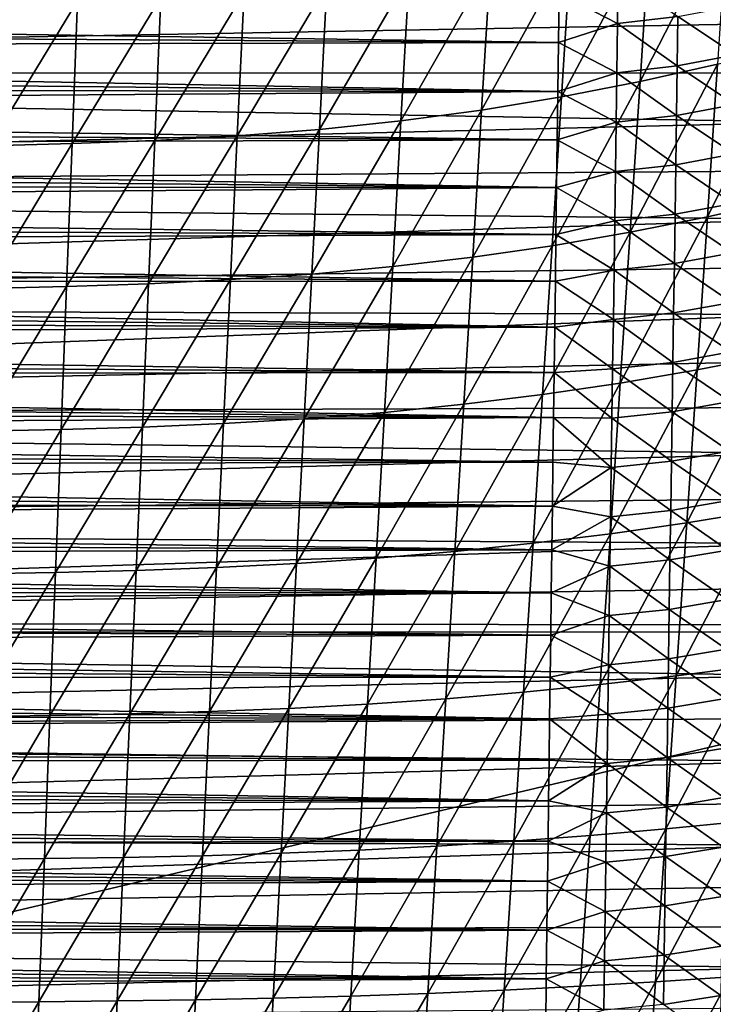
# Model space of a CAD drawing. Header units: metres. Extents: x -26 to 26, y -147 to 24.
# Tile 168 of 254: x 6.55 to 13.95, y -68.05 to -57.54. Entities that reach past the tile are written whole.
import ezdxf

# ---------------------------------------------------------------- set-up
doc = ezdxf.new("R2010")
doc.units = ezdxf.units.M
doc.layers.add('solid_12_411_052_XXX', color=7, linetype='CONTINUOUS')

msp = doc.modelspace()

# ---------------------------------------------------------------- linework, layer by layer
at = {"layer": 'solid_12_411_052_XXX'}
for points in [[(19.710333, -52.491505, 121.330444), (-19.710291, -52.491505, 121.330444), (-19.434074, -63.966743, 121.330444)], [(19.433222, -64.001778, 121.330444), (19.710333, -52.491505, 121.330444), (-19.434074, -63.966743, 121.330444)], [(14.103674, -56.383556, 102.073364), (13.995989, -58.014229, 102.156166), (13.170154, -58.201359, 101.888252)], [(13.274362, -56.594353, 101.800354), (14.103674, -56.383556, 102.073364), (13.170154, -58.201359, 101.888252)], [(13.274362, -56.594353, 101.800354), (13.170154, -58.201359, 101.888252), (12.330932, -58.365017, 101.636078)], [(12.430387, -56.778728, 101.543846), (13.274362, -56.594353, 101.800354), (12.330932, -58.365017, 101.636078)], [(14.997092, -57.036137, 161.645844), (-15.000226, -56.823009, 161.645828), (-14.980981, -58.11084, 161.64595)], [(12.430387, -56.778728, 101.543846), (12.330932, -58.365017, 101.636078), (11.479662, -58.504463, 101.401901)], [(11.573339, -56.935844, 101.305992), (12.430387, -56.778728, 101.543846), (11.479662, -58.504463, 101.401901)], [(11.573339, -56.935844, 101.305992), (11.479662, -58.504463, 101.401901), (10.618076, -58.619461, 101.187332)], [(10.705201, -57.065437, 101.088341), (11.573339, -56.935844, 101.305992), (10.618076, -58.619461, 101.187332)], [(14.997092, -57.036137, 161.645844), (-14.980981, -58.11084, 161.64595), (14.989066, -57.574253, 161.645889)], [(10.705201, -57.065437, 101.088341), (10.618076, -58.619461, 101.187332), (9.748277, -58.710548, 100.99292)], [(9.828325, -57.168114, 100.891403), (10.705201, -57.065437, 101.088341), (9.748277, -58.710548, 100.99292)], [(12.936214, -57.055515, 155.18573), (12.928786, -57.581951, 155.190445), (12.306875, -57.255833, 155.129654)], [(13.574297, -57.506512, 155.375885), (12.928786, -57.581951, 155.190445), (12.936214, -57.055515, 155.18573)], [(12.306875, -57.255833, 155.129654), (12.299729, -57.783497, 155.13443), (-12.304729, -57.41301, 155.131073)], [(8.945056, -57.24564, 100.715057), (8.872382, -58.779297, 100.818596), (7.992326, -58.828548, 100.663612)], [(8.057514, -57.301208, 100.558502), (8.945056, -57.24564, 100.715057), (7.992326, -58.828548, 100.663612)], [(9.828325, -57.168114, 100.891403), (9.748277, -58.710548, 100.99292), (8.872382, -58.779297, 100.818596)], [(8.945056, -57.24564, 100.715057), (9.828325, -57.168114, 100.891403), (8.872382, -58.779297, 100.818596)], [(12.928786, -57.581951, 155.190445), (12.299729, -57.783497, 155.13443), (12.306875, -57.255833, 155.129654)], [(7.167216, -57.33979, 100.420769), (7.109499, -58.862713, 100.527077), (6.224722, -58.887085, 100.407661)], [(6.275037, -57.367336, 100.300423), (7.167216, -57.33979, 100.420769), (6.224722, -58.887085, 100.407661)], [(8.057514, -57.301208, 100.558502), (7.992326, -58.828548, 100.663612), (7.109499, -58.862713, 100.527077)], [(7.167216, -57.33979, 100.420769), (8.057514, -57.301208, 100.558502), (7.109499, -58.862713, 100.527077)], [(12.299729, -57.783497, 155.13443), (-12.301814, -57.628242, 155.133026), (-12.304729, -57.41301, 155.131073)], [(14.196801, -57.389, 155.700546), (14.188287, -57.915962, 155.704636), (13.574297, -57.506512, 155.375885)], [(14.989066, -57.574253, 161.645889), (-14.980981, -58.11084, 161.64595), (14.981076, -58.106422, 161.64595)], [(13.574297, -57.506512, 155.375885), (13.566542, -58.033737, 155.380493), (12.928786, -57.581951, 155.190445)], [(14.188287, -57.915962, 155.704636), (13.566542, -58.033737, 155.380493), (13.574297, -57.506512, 155.375885)], [(12.299729, -57.783497, 155.13443), (-12.298918, -57.842506, 155.134964), (-12.301814, -57.628242, 155.133026)], [(12.928786, -57.581951, 155.190445), (12.92138, -58.108387, 155.195175), (12.299729, -57.783497, 155.13443)], [(13.566542, -58.033737, 155.380493), (12.92138, -58.108387, 155.195175), (12.928786, -57.581951, 155.190445)], [(12.299729, -57.783497, 155.13443), (12.292698, -58.30513, 155.139145), (-12.298918, -57.842506, 155.134964)], [(12.92138, -58.108387, 155.195175), (12.292698, -58.30513, 155.139145), (12.299729, -57.783497, 155.13443)], [(12.292698, -58.30513, 155.139145), (-12.29604, -58.055809, 155.136887), (-12.298918, -57.842506, 155.134964)], [(14.806818, -57.804676, 102.439217), (14.696144, -59.4618, 102.496338), (13.887369, -59.645126, 102.218849)], [(13.995989, -58.014229, 102.156166), (14.806818, -57.804676, 102.439217), (13.887369, -59.645126, 102.218849)], [(14.188287, -57.915962, 155.704636), (14.180188, -58.444336, 155.70903), (13.566542, -58.033737, 155.380493)], [(12.292698, -58.30513, 155.139145), (-12.29318, -58.268143, 155.138809), (-12.29604, -58.055809, 155.136887)], [(13.566542, -58.033737, 155.380493), (13.558789, -58.560959, 155.385101), (12.92138, -58.108387, 155.195175)], [(13.995989, -58.014229, 102.156166), (13.887369, -59.645126, 102.218849), (13.06507, -59.808838, 101.955772)], [(13.170154, -58.201359, 101.888252), (13.995989, -58.014229, 102.156166), (13.06507, -59.808838, 101.955772)], [(14.180188, -58.444336, 155.70903), (13.558789, -58.560959, 155.385101), (13.566542, -58.033737, 155.380493)], [(14.981076, -58.106422, 161.64595), (-14.980981, -58.11084, 161.64595), (14.973123, -58.632851, 161.645996)], [(14.973123, -58.632851, 161.645996), (-14.980981, -58.11084, 161.64595), (-14.961949, -59.365479, 161.646057)], [(13.170154, -58.201359, 101.888252), (13.06507, -59.808838, 101.955772), (12.230659, -59.952007, 101.707695)], [(12.330932, -58.365017, 101.636078), (13.170154, -58.201359, 101.888252), (12.230659, -59.952007, 101.707695)], [(12.92138, -58.108387, 155.195175), (12.913993, -58.634823, 155.19989), (12.292698, -58.30513, 155.139145)], [(13.558789, -58.560959, 155.385101), (12.913993, -58.634823, 155.19989), (12.92138, -58.108387, 155.195175)], [(12.292698, -58.30513, 155.139145), (-12.290339, -58.479511, 155.140717), (-12.29318, -58.268143, 155.138809)], [(12.292698, -58.30513, 155.139145), (12.285786, -58.820606, 155.143799), (-12.290339, -58.479511, 155.140717)], [(12.913993, -58.634823, 155.19989), (12.285786, -58.820606, 155.143799), (12.292698, -58.30513, 155.139145)], [(12.330932, -58.365017, 101.636078), (12.230659, -59.952007, 101.707695), (11.385226, -60.073997, 101.476967)], [(11.479662, -58.504463, 101.401901), (12.330932, -58.365017, 101.636078), (11.385226, -60.073997, 101.476967)], [(12.285786, -58.820606, 155.143799), (-12.287515, -58.689911, 155.142624), (-12.290339, -58.479511, 155.140717)], [(11.479662, -58.504463, 101.401901), (11.385226, -60.073997, 101.476967), (10.530251, -60.174599, 101.265266)], [(10.618076, -58.619461, 101.187332), (11.479662, -58.504463, 101.401901), (10.530251, -60.174599, 101.265266)], [(14.180188, -58.444336, 155.70903), (14.172076, -58.972706, 155.713409), (13.558789, -58.560959, 155.385101)], [(10.618076, -58.619461, 101.187332), (10.530251, -60.174599, 101.265266), (9.667587, -60.254276, 101.073196)], [(9.748277, -58.710548, 100.99292), (10.618076, -58.619461, 101.187332), (9.667587, -60.254276, 101.073196)], [(13.558789, -58.560959, 155.385101), (13.551039, -59.088177, 155.389694), (12.913993, -58.634823, 155.19989)], [(14.172076, -58.972706, 155.713409), (13.551039, -59.088177, 155.389694), (13.558789, -58.560959, 155.385101)], [(14.973123, -58.632851, 161.645996), (-14.961949, -59.365479, 161.646057), (14.965208, -59.153755, 161.646042)], [(12.285786, -58.820606, 155.143799), (-12.284712, -58.899307, 155.144516), (-12.287515, -58.689911, 155.142624)], [(9.748277, -58.710548, 100.99292), (9.667587, -60.254276, 101.073196), (8.799126, -60.314411, 100.900711)], [(8.872382, -58.779297, 100.818596), (9.748277, -58.710548, 100.99292), (8.799126, -60.314411, 100.900711)], [(12.913993, -58.634823, 155.19989), (12.906624, -59.161255, 155.20462), (12.285786, -58.820606, 155.143799)], [(13.551039, -59.088177, 155.389694), (12.906624, -59.161255, 155.20462), (12.913993, -58.634823, 155.19989)], [(12.285786, -58.820606, 155.143799), (12.279006, -59.329605, 155.148407), (-12.284712, -58.899307, 155.144516)], [(7.992326, -58.828548, 100.663612), (7.926613, -60.357487, 100.747131), (7.051315, -60.387367, 100.611664)], [(7.109499, -58.862713, 100.527077), (7.992326, -58.828548, 100.663612), (7.051315, -60.387367, 100.611664)], [(8.872382, -58.779297, 100.818596), (8.799126, -60.314411, 100.900711), (7.926613, -60.357487, 100.747131)], [(7.992326, -58.828548, 100.663612), (8.872382, -58.779297, 100.818596), (7.926613, -60.357487, 100.747131)], [(12.906624, -59.161255, 155.20462), (12.279006, -59.329605, 155.148407), (12.285786, -58.820606, 155.143799)], [(12.279006, -59.329605, 155.148407), (-12.281931, -59.107655, 155.146393), (-12.284712, -58.899307, 155.144516)], [(7.109499, -58.862713, 100.527077), (7.051315, -60.387367, 100.611664), (6.173999, -60.40868, 100.493057)], [(6.224722, -58.887085, 100.407661), (7.109499, -58.862713, 100.527077), (6.173999, -60.40868, 100.493057)], [(14.172076, -58.972706, 155.713409), (14.163951, -59.501072, 155.717773), (13.551039, -59.088177, 155.389694)], [(12.279006, -59.329605, 155.148407), (-12.279171, -59.314972, 155.14827), (-12.281931, -59.107655, 155.146393)], [(13.551039, -59.088177, 155.389694), (13.54329, -59.615391, 155.394287), (12.906624, -59.161255, 155.20462)], [(14.163951, -59.501072, 155.717773), (13.54329, -59.615391, 155.394287), (13.551039, -59.088177, 155.389694)], [(14.965208, -59.153755, 161.646042), (-14.961949, -59.365479, 161.646057), (14.957333, -59.669346, 161.646088)], [(12.906624, -59.161255, 155.20462), (12.899272, -59.687687, 155.209335), (12.279006, -59.329605, 155.148407)], [(13.54329, -59.615391, 155.394287), (12.899272, -59.687687, 155.209335), (12.906624, -59.161255, 155.20462)], [(12.279006, -59.329605, 155.148407), (-12.276432, -59.521271, 155.150131), (-12.279171, -59.314972, 155.14827)], [(12.279006, -59.329605, 155.148407), (12.27235, -59.832344, 155.152954), (-12.276432, -59.521271, 155.150131)], [(12.899272, -59.687687, 155.209335), (12.27235, -59.832344, 155.152954), (12.279006, -59.329605, 155.148407)], [(14.957333, -59.669346, 161.646088), (-14.961949, -59.365479, 161.646057), (-14.943155, -60.589832, 161.646164)], [(14.696144, -59.4618, 102.496338), (14.584503, -61.119957, 102.538605), (13.77784, -61.277042, 102.266266)], [(13.887369, -59.645126, 102.218849), (14.696144, -59.4618, 102.496338), (13.77784, -61.277042, 102.266266)], [(12.27235, -59.832344, 155.152954), (-12.273713, -59.726566, 155.151993), (-12.276432, -59.521271, 155.150131)], [(14.163951, -59.501072, 155.717773), (14.15581, -60.029434, 155.722107), (13.54329, -59.615391, 155.394287)], [(14.957333, -59.669346, 161.646088), (-14.943155, -60.589832, 161.646164), (14.9495, -60.17984, 161.646133)], [(13.54329, -59.615391, 155.394287), (13.535541, -60.142605, 155.398865), (12.899272, -59.687687, 155.209335)], [(13.887369, -59.645126, 102.218849), (13.77784, -61.277042, 102.266266), (12.959133, -61.417313, 102.007629)], [(13.06507, -59.808838, 101.955772), (13.887369, -59.645126, 102.218849), (12.959133, -61.417313, 102.007629)], [(14.15581, -60.029434, 155.722107), (13.535541, -60.142605, 155.398865), (13.54329, -59.615391, 155.394287)], [(12.27235, -59.832344, 155.152954), (-12.271013, -59.930878, 155.153839), (-12.273713, -59.726566, 155.151993)], [(12.899272, -59.687687, 155.209335), (12.891934, -60.214119, 155.21405), (12.27235, -59.832344, 155.152954)], [(13.535541, -60.142605, 155.398865), (12.891934, -60.214119, 155.21405), (12.899272, -59.687687, 155.209335)], [(12.27235, -59.832344, 155.152954), (12.265806, -60.329105, 155.15744), (-12.271013, -59.930878, 155.153839)], [(13.06507, -59.808838, 101.955772), (12.959133, -61.417313, 102.007629), (12.129589, -61.539986, 101.76329)], [(12.230659, -59.952007, 101.707695), (13.06507, -59.808838, 101.955772), (12.129589, -61.539986, 101.76329)], [(12.891934, -60.214119, 155.21405), (12.265806, -60.329105, 155.15744), (12.27235, -59.832344, 155.152954)], [(12.265806, -60.329105, 155.15744), (-12.268332, -60.134212, 155.155685), (-12.271013, -59.930878, 155.153839)], [(12.230659, -59.952007, 101.707695), (12.129589, -61.539986, 101.76329), (11.290051, -61.644508, 101.535667)], [(11.385226, -60.073997, 101.476967), (12.230659, -59.952007, 101.707695), (11.290051, -61.644508, 101.535667)], [(11.385226, -60.073997, 101.476967), (11.290051, -61.644508, 101.535667), (10.441743, -61.730698, 101.326523)], [(10.530251, -60.174599, 101.265266), (11.385226, -60.073997, 101.476967), (10.441743, -61.730698, 101.326523)], [(14.15581, -60.029434, 155.722107), (14.147655, -60.557793, 155.72644), (13.535541, -60.142605, 155.398865)], [(14.9495, -60.17984, 161.646133), (-14.943155, -60.589832, 161.646164), (14.94171, -60.685299, 161.646179)], [(12.265806, -60.329105, 155.15744), (-12.26567, -60.33659, 155.157501), (-12.268332, -60.134212, 155.155685)], [(10.530251, -60.174599, 101.265266), (10.441743, -61.730698, 101.326523), (9.586272, -61.798958, 101.136505)], [(9.667587, -60.254276, 101.073196), (10.530251, -60.174599, 101.265266), (9.586272, -61.798958, 101.136505)], [(13.535541, -60.142605, 155.398865), (13.52779, -60.669819, 155.403442), (12.891934, -60.214119, 155.21405)], [(14.147655, -60.557793, 155.72644), (13.52779, -60.669819, 155.403442), (13.535541, -60.142605, 155.398865)], [(9.667587, -60.254276, 101.073196), (9.586272, -61.798958, 101.136505), (8.7253, -61.850471, 100.965607)], [(8.799126, -60.314411, 100.900711), (9.667587, -60.254276, 101.073196), (8.7253, -61.850471, 100.965607)], [(12.891934, -60.214119, 155.21405), (12.884609, -60.740547, 155.218765), (12.265806, -60.329105, 155.15744)], [(13.52779, -60.669819, 155.403442), (12.884609, -60.740547, 155.218765), (12.891934, -60.214119, 155.21405)], [(12.265806, -60.329105, 155.15744), (12.259363, -60.820156, 155.16188), (-12.26567, -60.33659, 155.157501)], [(12.259363, -60.820156, 155.16188), (-12.263024, -60.538025, 155.159332), (-12.26567, -60.33659, 155.157501)], [(7.051315, -60.387367, 100.611664), (6.992676, -61.912952, 100.678581), (6.122879, -61.931198, 100.5606)], [(6.173999, -60.40868, 100.493057), (7.051315, -60.387367, 100.611664), (6.122879, -61.931198, 100.5606)], [(7.926613, -60.357487, 100.747131), (7.860388, -61.887367, 100.813202), (6.992676, -61.912952, 100.678581)], [(7.051315, -60.387367, 100.611664), (7.926613, -60.357487, 100.747131), (6.992676, -61.912952, 100.678581)], [(8.799126, -60.314411, 100.900711), (8.7253, -61.850471, 100.965607), (7.860388, -61.887367, 100.813202)], [(7.926613, -60.357487, 100.747131), (8.799126, -60.314411, 100.900711), (7.860388, -61.887367, 100.813202)], [(12.884609, -60.740547, 155.218765), (12.259363, -60.820156, 155.16188), (12.265806, -60.329105, 155.15744)], [(14.94171, -60.685299, 161.646179), (-14.943155, -60.589832, 161.646164), (-14.924593, -61.782856, 161.646286)], [(12.259363, -60.820156, 155.16188), (-12.260395, -60.738529, 155.161148), (-12.263024, -60.538025, 155.159332)], [(14.147655, -60.557793, 155.72644), (14.139483, -61.086147, 155.730774), (13.52779, -60.669819, 155.403442)], [(14.94171, -60.685299, 161.646179), (-14.924593, -61.782856, 161.646286), (14.933958, -61.185093, 161.646225)], [(13.52779, -60.669819, 155.403442), (13.520038, -61.197025, 155.40802), (12.884609, -60.740547, 155.218765)], [(14.139483, -61.086147, 155.730774), (13.520038, -61.197025, 155.40802), (13.52779, -60.669819, 155.403442)], [(12.259363, -60.820156, 155.16188), (-12.257781, -60.938122, 155.162949), (-12.260395, -60.738529, 155.161148)], [(12.259363, -60.820156, 155.16188), (12.25301, -61.305775, 155.166275), (-12.257781, -60.938122, 155.162949)], [(12.877297, -61.266975, 155.22348), (12.25301, -61.305775, 155.166275), (12.259363, -60.820156, 155.16188)], [(12.884609, -60.740547, 155.218765), (12.877297, -61.266975, 155.22348), (12.259363, -60.820156, 155.16188)], [(13.520038, -61.197025, 155.40802), (12.877297, -61.266975, 155.22348), (12.884609, -60.740547, 155.218765)], [(12.25301, -61.305775, 155.166275), (-12.255183, -61.136814, 155.164749), (-12.257781, -60.938122, 155.162949)], [(12.25301, -61.305775, 155.166275), (-12.252599, -61.334621, 155.166534), (-12.255183, -61.136814, 155.164749)], [(14.139483, -61.086147, 155.730774), (14.131295, -61.614502, 155.735077), (13.520038, -61.197025, 155.40802)], [(14.584503, -61.119957, 102.538605), (14.472066, -62.777554, 102.569496), (13.667561, -62.908527, 102.301834)], [(13.77784, -61.277042, 102.266266), (14.584503, -61.119957, 102.538605), (13.667561, -62.908527, 102.301834)], [(14.933958, -61.185093, 161.646225), (-14.924593, -61.782856, 161.646286), (14.926245, -61.679287, 161.646271)], [(13.520038, -61.197025, 155.40802), (13.512282, -61.724232, 155.412582), (12.877297, -61.266975, 155.22348)], [(14.131295, -61.614502, 155.735077), (13.512282, -61.724232, 155.412582), (13.520038, -61.197025, 155.40802)], [(12.25301, -61.305775, 155.166275), (12.246735, -61.786224, 155.170609), (-12.252599, -61.334621, 155.166534)], [(12.246735, -61.786224, 155.170609), (-12.250029, -61.531563, 155.168304), (-12.252599, -61.334621, 155.166534)], [(12.869995, -61.793404, 155.228195), (12.246735, -61.786224, 155.170609), (12.25301, -61.305775, 155.166275)], [(12.877297, -61.266975, 155.22348), (12.869995, -61.793404, 155.228195), (12.25301, -61.305775, 155.166275)], [(13.77784, -61.277042, 102.266266), (13.667561, -62.908527, 102.301834), (12.852493, -63.02549, 102.047188)], [(12.959133, -61.417313, 102.007629), (13.77784, -61.277042, 102.266266), (12.852493, -63.02549, 102.047188)], [(13.512282, -61.724232, 155.412582), (12.869995, -61.793404, 155.228195), (12.877297, -61.266975, 155.22348)], [(12.959133, -61.417313, 102.007629), (12.852493, -63.02549, 102.047188), (12.027864, -63.127781, 101.80616)], [(12.129589, -61.539986, 101.76329), (12.959133, -61.417313, 102.007629), (12.027864, -63.127781, 101.80616)], [(12.246735, -61.786224, 155.170609), (-12.247472, -61.72765, 155.17009), (-12.250029, -61.531563, 155.168304)], [(12.129589, -61.539986, 101.76329), (12.027864, -63.127781, 101.80616), (11.194267, -63.214939, 101.581261)], [(11.290051, -61.644508, 101.535667), (12.129589, -61.539986, 101.76329), (11.194267, -63.214939, 101.581261)], [(11.290051, -61.644508, 101.535667), (11.194267, -63.214939, 101.581261), (10.352673, -63.286819, 101.374306)], [(10.441743, -61.730698, 101.326523), (11.290051, -61.644508, 101.535667), (10.352673, -63.286819, 101.374306)], [(14.131295, -61.614502, 155.735077), (14.123091, -62.142849, 155.739365), (13.512282, -61.724232, 155.412582)], [(14.926245, -61.679287, 161.646271), (-14.924593, -61.782856, 161.646286), (14.918571, -62.168068, 161.646317)], [(12.246735, -61.786224, 155.170609), (-12.244927, -61.922894, 155.171844), (-12.247472, -61.72765, 155.17009)], [(10.441743, -61.730698, 101.326523), (10.352673, -63.286819, 101.374306), (9.504442, -63.343758, 101.186005)], [(9.586272, -61.798958, 101.136505), (10.441743, -61.730698, 101.326523), (9.504442, -63.343758, 101.186005)], [(13.512282, -61.724232, 155.412582), (13.504522, -62.251438, 155.417145), (12.869995, -61.793404, 155.228195)], [(14.123091, -62.142849, 155.739365), (13.504522, -62.251438, 155.417145), (13.512282, -61.724232, 155.412582)], [(14.918571, -62.168068, 161.646317), (-14.924593, -61.782856, 161.646286), (-14.906261, -62.944798, 161.646378)], [(12.246735, -61.786224, 155.170609), (12.240529, -62.261738, 155.174911), (-12.244927, -61.922894, 155.171844)], [(8.7253, -61.850471, 100.965607), (8.651005, -63.38673, 101.01638), (7.793741, -63.417519, 100.864868)], [(7.860388, -61.887367, 100.813202), (8.7253, -61.850471, 100.965607), (7.793741, -63.417519, 100.864868)], [(9.586272, -61.798958, 101.136505), (9.504442, -63.343758, 101.186005), (8.651005, -63.38673, 101.01638)], [(8.7253, -61.850471, 100.965607), (9.586272, -61.798958, 101.136505), (8.651005, -63.38673, 101.01638)], [(12.862701, -62.319828, 155.23291), (12.240529, -62.261738, 155.174911), (12.246735, -61.786224, 155.170609)], [(12.869995, -61.793404, 155.228195), (12.862701, -62.319828, 155.23291), (12.246735, -61.786224, 155.170609)], [(13.504522, -62.251438, 155.417145), (12.862701, -62.319828, 155.23291), (12.869995, -61.793404, 155.228195)], [(12.240529, -62.261738, 155.174911), (-12.242394, -62.117317, 155.173615), (-12.244927, -61.922894, 155.171844)], [(6.992676, -61.912952, 100.678581), (6.933662, -63.438881, 100.730843), (6.07143, -63.454121, 100.613266)], [(6.122879, -61.931198, 100.5606), (6.992676, -61.912952, 100.678581), (6.07143, -63.454121, 100.613266)], [(7.860388, -61.887367, 100.813202), (7.793741, -63.417519, 100.864868), (6.933662, -63.438881, 100.730843)], [(6.992676, -61.912952, 100.678581), (7.860388, -61.887367, 100.813202), (6.933662, -63.438881, 100.730843)], [(14.918571, -62.168068, 161.646317), (-14.906261, -62.944798, 161.646378), (14.910937, -62.651627, 161.646362)], [(12.240529, -62.261738, 155.174911), (-12.239872, -62.310928, 155.175354), (-12.242394, -62.117317, 155.173615)], [(14.123091, -62.142849, 155.739365), (14.114868, -62.671196, 155.743652), (13.504522, -62.251438, 155.417145)], [(12.240529, -62.261738, 155.174911), (12.234415, -62.731663, 155.179153), (-12.239872, -62.310928, 155.175354)], [(12.862701, -62.319828, 155.23291), (12.234415, -62.731663, 155.179153), (12.240529, -62.261738, 155.174911)], [(13.504522, -62.251438, 155.417145), (13.496757, -62.778641, 155.421707), (12.862701, -62.319828, 155.23291)], [(14.114868, -62.671196, 155.743652), (13.496757, -62.778641, 155.421707), (13.504522, -62.251438, 155.417145)], [(12.234415, -62.731663, 155.179153), (-12.237361, -62.503746, 155.177094), (-12.239872, -62.310928, 155.175354)], [(12.862701, -62.319828, 155.23291), (12.855414, -62.846252, 155.23761), (12.234415, -62.731663, 155.179153)], [(13.496757, -62.778641, 155.421707), (12.855414, -62.846252, 155.23761), (12.862701, -62.319828, 155.23291)], [(12.234415, -62.731663, 155.179153), (-12.234861, -62.695721, 155.178833), (-12.237361, -62.503746, 155.177094)], [(14.910937, -62.651627, 161.646362), (-14.906261, -62.944798, 161.646378), (14.903345, -63.130154, 161.646408)], [(12.234415, -62.731663, 155.179153), (-12.232378, -62.886757, 155.180557), (-12.234861, -62.695721, 155.178833)], [(14.114868, -62.671196, 155.743652), (14.106627, -63.199539, 155.747925), (13.496757, -62.778641, 155.421707)], [(12.234415, -62.731663, 155.179153), (12.228398, -63.195927, 155.183365), (-12.232378, -62.886757, 155.180557)], [(12.855414, -62.846252, 155.23761), (12.228398, -63.195927, 155.183365), (12.234415, -62.731663, 155.179153)], [(13.496757, -62.778641, 155.421707), (13.488984, -63.30584, 155.426254), (12.855414, -62.846252, 155.23761)], [(14.106627, -63.199539, 155.747925), (13.488984, -63.30584, 155.426254), (13.496757, -62.778641, 155.421707)], [(14.472066, -62.777554, 102.569496), (14.358815, -64.437134, 102.593369), (13.556515, -64.541817, 102.32972)], [(13.667561, -62.908527, 102.301834), (14.472066, -62.777554, 102.569496), (13.556515, -64.541817, 102.32972)], [(12.228398, -63.195927, 155.183365), (-12.229911, -63.076859, 155.182281), (-12.232378, -62.886757, 155.180557)], [(12.855414, -62.846252, 155.23761), (12.848134, -63.372677, 155.242325), (12.228398, -63.195927, 155.183365)], [(13.667561, -62.908527, 102.301834), (13.556515, -64.541817, 102.32972), (12.745134, -64.635292, 102.078453)], [(12.852493, -63.02549, 102.047188), (13.667561, -62.908527, 102.301834), (12.745134, -64.635292, 102.078453)], [(13.488984, -63.30584, 155.426254), (12.848134, -63.372677, 155.242325), (12.855414, -62.846252, 155.23761)], [(14.903345, -63.130154, 161.646408), (-14.906261, -62.944798, 161.646378), (-14.888174, -64.078293, 161.646484)], [(12.852493, -63.02549, 102.047188), (12.745134, -64.635292, 102.078453), (11.925467, -64.717033, 101.840157)], [(12.027864, -63.127781, 101.80616), (12.852493, -63.02549, 102.047188), (11.925467, -64.717033, 101.840157)], [(14.903345, -63.130154, 161.646408), (-14.888174, -64.078293, 161.646484), (14.895796, -63.603836, 161.646439)], [(12.228398, -63.195927, 155.183365), (-12.22746, -63.266045, 155.18399), (-12.229911, -63.076859, 155.182281)], [(12.027864, -63.127781, 101.80616), (11.925467, -64.717033, 101.840157), (11.09786, -64.786682, 101.617432)], [(11.194267, -63.214939, 101.581261), (12.027864, -63.127781, 101.80616), (11.09786, -64.786682, 101.617432)], [(12.228398, -63.195927, 155.183365), (12.222469, -63.654781, 155.1875), (-12.22746, -63.266045, 155.18399)], [(11.194267, -63.214939, 101.581261), (11.09786, -64.786682, 101.617432), (10.263027, -64.844109, 101.41217)], [(10.352673, -63.286819, 101.374306), (11.194267, -63.214939, 101.581261), (10.263027, -64.844109, 101.41217)], [(12.848134, -63.372677, 155.242325), (12.222469, -63.654781, 155.1875), (12.228398, -63.195927, 155.183365)], [(14.106627, -63.199539, 155.747925), (14.098368, -63.727879, 155.752197), (13.488984, -63.30584, 155.426254)], [(12.222469, -63.654781, 155.1875), (-12.225023, -63.454323, 155.185699), (-12.22746, -63.266045, 155.18399)], [(9.504442, -63.343758, 101.186005), (9.422084, -64.889587, 101.225121), (8.576231, -64.923904, 101.056358)], [(8.651005, -63.38673, 101.01638), (9.504442, -63.343758, 101.186005), (8.576231, -64.923904, 101.056358)], [(10.352673, -63.286819, 101.374306), (10.263027, -64.844109, 101.41217), (9.422084, -64.889587, 101.225121)], [(9.504442, -63.343758, 101.186005), (10.352673, -63.286819, 101.374306), (9.422084, -64.889587, 101.225121)], [(13.488984, -63.30584, 155.426254), (13.481204, -63.833035, 155.430801), (12.848134, -63.372677, 155.242325)], [(14.098368, -63.727879, 155.752197), (13.481204, -63.833035, 155.430801), (13.488984, -63.30584, 155.426254)], [(12.222469, -63.654781, 155.1875), (-12.222602, -63.641712, 155.187393), (-12.225023, -63.454323, 155.185699)], [(6.933662, -63.438881, 100.730843), (6.874265, -64.965515, 100.771591), (6.019645, -64.977669, 100.654114)], [(6.07143, -63.454121, 100.613266), (6.933662, -63.438881, 100.730843), (6.019645, -64.977669, 100.654114)], [(7.793741, -63.417519, 100.864868), (7.726663, -64.948479, 100.90535), (6.874265, -64.965515, 100.771591)], [(6.933662, -63.438881, 100.730843), (7.793741, -63.417519, 100.864868), (6.874265, -64.965515, 100.771591)], [(8.651005, -63.38673, 101.01638), (8.576231, -64.923904, 101.056358), (7.726663, -64.948479, 100.90535)], [(7.793741, -63.417519, 100.864868), (8.651005, -63.38673, 101.01638), (7.726663, -64.948479, 100.90535)], [(12.848134, -63.372677, 155.242325), (12.840857, -63.899097, 155.247025), (12.222469, -63.654781, 155.1875)], [(13.481204, -63.833035, 155.430801), (12.840857, -63.899097, 155.247025), (12.848134, -63.372677, 155.242325)], [(14.895796, -63.603836, 161.646439), (-14.888174, -64.078293, 161.646484), (14.88829, -64.072861, 161.646484)], [(12.222469, -63.654781, 155.1875), (-12.220194, -63.82822, 155.189072), (-12.222602, -63.641712, 155.187393)], [(12.222469, -63.654781, 155.1875), (12.216619, -64.108482, 155.191605), (-12.220194, -63.82822, 155.189072)], [(12.840857, -63.899097, 155.247025), (12.216619, -64.108482, 155.191605), (12.222469, -63.654781, 155.1875)], [(14.098368, -63.727879, 155.752197), (14.090089, -64.25621, 155.756439), (13.481204, -63.833035, 155.430801)], [(12.216619, -64.108482, 155.191605), (-12.2178, -64.013863, 155.19075), (-12.220194, -63.82822, 155.189072)], [(13.481204, -63.833035, 155.430801), (13.473416, -64.360229, 155.435349), (12.840857, -63.899097, 155.247025)], [(14.090089, -64.25621, 155.756439), (13.473416, -64.360229, 155.435349), (13.481204, -63.833035, 155.430801)], [(19.433222, -64.001778, 121.330444), (-19.434074, -63.966743, 121.330444), (-19.196821, -73.114609, 121.330444)], [(12.840857, -63.899097, 155.247025), (12.833582, -64.425522, 155.25174), (12.216619, -64.108482, 155.191605)], [(13.473416, -64.360229, 155.435349), (12.833582, -64.425522, 155.25174), (12.840857, -63.899097, 155.247025)], [(19.198034, -73.069984, 121.330444), (19.433222, -64.001778, 121.330444), (-19.196821, -73.114609, 121.330444)], [(14.88829, -64.072861, 161.646484), (-14.888174, -64.078293, 161.646484), (14.880829, -64.537392, 161.64653)], [(14.880829, -64.537392, 161.64653), (-14.888174, -64.078293, 161.646484), (-14.870338, -65.184601, 161.646591)], [(12.216619, -64.108482, 155.191605), (-12.21542, -64.198654, 155.192429), (-12.2178, -64.013863, 155.19075)], [(12.216619, -64.108482, 155.191605), (12.210842, -64.557289, 155.195663), (-12.21542, -64.198654, 155.192429)], [(12.833582, -64.425522, 155.25174), (12.210842, -64.557289, 155.195663), (12.216619, -64.108482, 155.191605)], [(12.210842, -64.557289, 155.195663), (-12.213052, -64.382607, 155.194092), (-12.21542, -64.198654, 155.192429)], [(14.090089, -64.25621, 155.756439), (14.081789, -64.784546, 155.760681), (13.473416, -64.360229, 155.435349)], [(12.210842, -64.557289, 155.195663), (-12.210696, -64.565727, 155.19574), (-12.213052, -64.382607, 155.194092)], [(13.473416, -64.360229, 155.435349), (13.465618, -64.887421, 155.43988), (12.833582, -64.425522, 155.25174)], [(14.081789, -64.784546, 155.760681), (13.465618, -64.887421, 155.43988), (13.473416, -64.360229, 155.435349)], [(12.833582, -64.425522, 155.25174), (12.826308, -64.951942, 155.256439), (12.210842, -64.557289, 155.195663)], [(13.465618, -64.887421, 155.43988), (12.826308, -64.951942, 155.256439), (12.833582, -64.425522, 155.25174)], [(14.358815, -64.437134, 102.593369), (14.245118, -66.095367, 102.616631), (13.44505, -66.173973, 102.355911)], [(13.556515, -64.541817, 102.32972), (14.358815, -64.437134, 102.593369), (13.44505, -66.173973, 102.355911)], [(14.880829, -64.537392, 161.64653), (-14.870338, -65.184601, 161.646591), (14.87341, -64.996918, 161.646576)], [(12.210842, -64.557289, 155.195663), (12.205127, -65.001465, 155.199677), (-12.210696, -64.565727, 155.19574)], [(12.205127, -65.001465, 155.199677), (-12.208352, -64.748039, 155.197388), (-12.210696, -64.565727, 155.19574)], [(12.826308, -64.951942, 155.256439), (12.205127, -65.001465, 155.199677), (12.210842, -64.557289, 155.195663)], [(13.556515, -64.541817, 102.32972), (13.44505, -66.173973, 102.355911), (12.637383, -66.244179, 102.106987)], [(12.745134, -64.635292, 102.078453), (13.556515, -64.541817, 102.32972), (12.637383, -66.244179, 102.106987)], [(11.925467, -64.717033, 101.840157), (11.822704, -66.30558, 101.870468), (11.001112, -66.357895, 101.64904)], [(11.09786, -64.786682, 101.617432), (11.925467, -64.717033, 101.840157), (11.001112, -66.357895, 101.64904)], [(12.745134, -64.635292, 102.078453), (12.637383, -66.244179, 102.106987), (11.822704, -66.30558, 101.870468)], [(11.925467, -64.717033, 101.840157), (12.745134, -64.635292, 102.078453), (11.822704, -66.30558, 101.870468)], [(12.205127, -65.001465, 155.199677), (-12.206018, -64.92955, 155.199036), (-12.208352, -64.748039, 155.197388)], [(11.09786, -64.786682, 101.617432), (11.001112, -66.357895, 101.64904), (10.173067, -66.401047, 101.444649)], [(10.263027, -64.844109, 101.41217), (11.09786, -64.786682, 101.617432), (10.173067, -66.401047, 101.444649)], [(14.081789, -64.784546, 155.760681), (14.073469, -65.312874, 155.764923), (13.465618, -64.887421, 155.43988)], [(12.205127, -65.001465, 155.199677), (-12.203696, -65.110275, 155.200668), (-12.206018, -64.92955, 155.199036)], [(8.576231, -64.923904, 101.056358), (8.501195, -66.461037, 101.0895), (7.659348, -66.47953, 100.938385)], [(7.726663, -64.948479, 100.90535), (8.576231, -64.923904, 101.056358), (7.659348, -66.47953, 100.938385)], [(9.422084, -64.889587, 101.225121), (9.339437, -66.435226, 101.258095), (8.501195, -66.461037, 101.0895)], [(8.576231, -64.923904, 101.056358), (9.422084, -64.889587, 101.225121), (8.501195, -66.461037, 101.0895)], [(10.263027, -64.844109, 101.41217), (10.173067, -66.401047, 101.444649), (9.339437, -66.435226, 101.258095)], [(9.422084, -64.889587, 101.225121), (10.263027, -64.844109, 101.41217), (9.339437, -66.435226, 101.258095)], [(13.465618, -64.887421, 155.43988), (13.457808, -65.414612, 155.444412), (12.826308, -64.951942, 155.256439)], [(14.073469, -65.312874, 155.764923), (13.457808, -65.414612, 155.444412), (13.465618, -64.887421, 155.43988)], [(14.87341, -64.996918, 161.646576), (-14.870338, -65.184601, 161.646591), (14.866033, -65.451355, 161.646606)], [(12.205127, -65.001465, 155.199677), (12.199467, -65.441261, 155.203659), (-12.203696, -65.110275, 155.200668)], [(6.874265, -64.965515, 100.771591), (6.814658, -66.492363, 100.804321), (5.967676, -66.501526, 100.686455)], [(6.019645, -64.977669, 100.654114), (6.874265, -64.965515, 100.771591), (5.967676, -66.501526, 100.686455)], [(7.726663, -64.948479, 100.90535), (7.659348, -66.47953, 100.938385), (6.814658, -66.492363, 100.804321)], [(6.874265, -64.965515, 100.771591), (7.726663, -64.948479, 100.90535), (6.814658, -66.492363, 100.804321)], [(12.819034, -65.478355, 155.261154), (12.199467, -65.441261, 155.203659), (12.205127, -65.001465, 155.199677)], [(12.826308, -64.951942, 155.256439), (12.819034, -65.478355, 155.261154), (12.205127, -65.001465, 155.199677)], [(13.457808, -65.414612, 155.444412), (12.819034, -65.478355, 155.261154), (12.826308, -64.951942, 155.256439)], [(12.199467, -65.441261, 155.203659), (-12.201385, -65.290222, 155.202286), (-12.203696, -65.110275, 155.200668)], [(14.866033, -65.451355, 161.646606), (-14.870338, -65.184601, 161.646591), (-14.852748, -66.262115, 161.646683)], [(12.199467, -65.441261, 155.203659), (-12.199082, -65.469406, 155.203918), (-12.201385, -65.290222, 155.202286)], [(14.073469, -65.312874, 155.764923), (14.065127, -65.841202, 155.769135), (13.457808, -65.414612, 155.444412)], [(14.866033, -65.451355, 161.646606), (-14.852748, -66.262115, 161.646683), (14.858697, -65.900864, 161.646652)], [(12.199467, -65.441261, 155.203659), (12.193868, -65.876465, 155.207596), (-12.199082, -65.469406, 155.203918)], [(12.819034, -65.478355, 155.261154), (12.193868, -65.876465, 155.207596), (12.199467, -65.441261, 155.203659)], [(13.457808, -65.414612, 155.444412), (13.449988, -65.941803, 155.448944), (12.819034, -65.478355, 155.261154)], [(14.065127, -65.841202, 155.769135), (13.449988, -65.941803, 155.448944), (13.457808, -65.414612, 155.444412)], [(12.193868, -65.876465, 155.207596), (-12.19679, -65.647842, 155.205521), (-12.199082, -65.469406, 155.203918)], [(12.819034, -65.478355, 155.261154), (12.811757, -66.004776, 155.265854), (12.193868, -65.876465, 155.207596)], [(13.449988, -65.941803, 155.448944), (12.811757, -66.004776, 155.265854), (12.819034, -65.478355, 155.261154)], [(12.193868, -65.876465, 155.207596), (-12.194505, -65.825546, 155.207138), (-12.19679, -65.647842, 155.205521)], [(12.193868, -65.876465, 155.207596), (-12.192229, -66.002525, 155.208725), (-12.194505, -65.825546, 155.207138)], [(14.065127, -65.841202, 155.769135), (14.056764, -66.369522, 155.773361), (13.449988, -65.941803, 155.448944)], [(14.858697, -65.900864, 161.646652), (-14.852748, -66.262115, 161.646683), (14.851405, -66.345619, 161.646698)], [(12.193868, -65.876465, 155.207596), (12.188344, -66.306641, 155.211487), (-12.192229, -66.002525, 155.208725)], [(12.811757, -66.004776, 155.265854), (12.188344, -66.306641, 155.211487), (12.193868, -65.876465, 155.207596)], [(13.449988, -65.941803, 155.448944), (13.442154, -66.468987, 155.453476), (12.811757, -66.004776, 155.265854)], [(14.056764, -66.369522, 155.773361), (13.442154, -66.468987, 155.453476), (13.449988, -65.941803, 155.448944)], [(12.188344, -66.306641, 155.211487), (-12.189962, -66.178749, 155.210327), (-12.192229, -66.002525, 155.208725)], [(12.811757, -66.004776, 155.265854), (12.804477, -66.531189, 155.270554), (12.188344, -66.306641, 155.211487)], [(13.442154, -66.468987, 155.453476), (12.804477, -66.531189, 155.270554), (12.811757, -66.004776, 155.265854)], [(12.188344, -66.306641, 155.211487), (-12.187708, -66.354126, 155.211914), (-12.189962, -66.178749, 155.210327)], [(13.44505, -66.173973, 102.355911), (13.333015, -67.807465, 102.379967), (12.529098, -67.854202, 102.132721)], [(12.637383, -66.244179, 102.106987), (13.44505, -66.173973, 102.355911), (12.529098, -67.854202, 102.132721)], [(14.245118, -66.095367, 102.616631), (14.130816, -67.755119, 102.638496), (13.333015, -67.807465, 102.379967)], [(13.44505, -66.173973, 102.355911), (14.245118, -66.095367, 102.616631), (13.333015, -67.807465, 102.379967)], [(14.851405, -66.345619, 161.646698), (-14.852748, -66.262115, 161.646683), (-14.835407, -67.312874, 161.64679)], [(12.637383, -66.244179, 102.106987), (12.529098, -67.854202, 102.132721), (11.719442, -67.895081, 101.897339)], [(11.822704, -66.30558, 101.870468), (12.637383, -66.244179, 102.106987), (11.719442, -67.895081, 101.897339)], [(14.851405, -66.345619, 161.646698), (-14.835407, -67.312874, 161.64679), (14.844155, -66.785774, 161.646729)], [(12.188344, -66.306641, 155.211487), (12.182888, -66.731987, 155.215332), (-12.187708, -66.354126, 155.211914)], [(12.182888, -66.731987, 155.215332), (-12.185467, -66.528664, 155.213486), (-12.187708, -66.354126, 155.211914)], [(10.173067, -66.401047, 101.444649), (10.08268, -67.958626, 101.472527), (9.256399, -67.981369, 101.285957)], [(9.339437, -66.435226, 101.258095), (10.173067, -66.401047, 101.444649), (9.256399, -67.981369, 101.285957)], [(11.001112, -66.357895, 101.64904), (10.903901, -67.929909, 101.67659), (10.08268, -67.958626, 101.472527)], [(10.173067, -66.401047, 101.444649), (11.001112, -66.357895, 101.64904), (10.08268, -67.958626, 101.472527)], [(11.822704, -66.30558, 101.870468), (11.719442, -67.895081, 101.897339), (10.903901, -67.929909, 101.67659)], [(11.001112, -66.357895, 101.64904), (11.822704, -66.30558, 101.870468), (10.903901, -67.929909, 101.67659)], [(12.804477, -66.531189, 155.270554), (12.182888, -66.731987, 155.215332), (12.188344, -66.306641, 155.211487)], [(14.056764, -66.369522, 155.773361), (14.048377, -66.897842, 155.777557), (13.442154, -66.468987, 155.453476)], [(6.814658, -66.492363, 100.804321), (6.754765, -68.019363, 100.830673), (5.915457, -68.025444, 100.712082)], [(5.967676, -66.501526, 100.686455), (6.814658, -66.492363, 100.804321), (5.915457, -68.025444, 100.712082)], [(7.659348, -66.47953, 100.938385), (7.591712, -68.010834, 100.965408), (6.754765, -68.019363, 100.830673)], [(6.814658, -66.492363, 100.804321), (7.659348, -66.47953, 100.938385), (6.754765, -68.019363, 100.830673)], [(8.501195, -66.461037, 101.0895), (8.425802, -67.998535, 101.117058), (7.591712, -68.010834, 100.965408)], [(7.659348, -66.47953, 100.938385), (8.501195, -66.461037, 101.0895), (7.591712, -68.010834, 100.965408)], [(9.339437, -66.435226, 101.258095), (9.256399, -67.981369, 101.285957), (8.425802, -67.998535, 101.117058)], [(8.501195, -66.461037, 101.0895), (9.339437, -66.435226, 101.258095), (8.425802, -67.998535, 101.117058)], [(13.442154, -66.468987, 155.453476), (13.434306, -66.99617, 155.458008), (12.804477, -66.531189, 155.270554)], [(14.048377, -66.897842, 155.777557), (13.434306, -66.99617, 155.458008), (13.442154, -66.468987, 155.453476)], [(12.182888, -66.731987, 155.215332), (-12.183237, -66.702362, 155.215057), (-12.185467, -66.528664, 155.213486)], [(12.804477, -66.531189, 155.270554), (12.797191, -67.05761, 155.275253), (12.182888, -66.731987, 155.215332)], [(13.434306, -66.99617, 155.458008), (12.797191, -67.05761, 155.275253), (12.804477, -66.531189, 155.270554)], [(12.182888, -66.731987, 155.215332), (-12.181019, -66.875252, 155.216614), (-12.183237, -66.702362, 155.215057)], [(14.844155, -66.785774, 161.646729), (-14.835407, -67.312874, 161.64679), (14.83695, -67.221497, 161.646774)], [(12.182888, -66.731987, 155.215332), (12.176158, -67.257164, 155.220078), (-12.181019, -66.875252, 155.216614)], [(12.797191, -67.05761, 155.275253), (12.176158, -67.257164, 155.220078), (12.182888, -66.731987, 155.215332)], [(12.176158, -67.257164, 155.220078), (-12.178812, -67.047325, 155.21817), (-12.181019, -66.875252, 155.216614)], [(14.048377, -66.897842, 155.777557), (14.039968, -67.426163, 155.781769), (13.434306, -66.99617, 155.458008)], [(13.434306, -66.99617, 155.458008), (13.426443, -67.523354, 155.462524), (12.797191, -67.05761, 155.275253)], [(14.039968, -67.426163, 155.781769), (13.426443, -67.523354, 155.462524), (13.434306, -66.99617, 155.458008)], [(12.176158, -67.257164, 155.220078), (-12.176616, -67.218605, 155.219727), (-12.178812, -67.047325, 155.21817)], [(12.797191, -67.05761, 155.275253), (12.789898, -67.584023, 155.279968), (12.176158, -67.257164, 155.220078)], [(13.426443, -67.523354, 155.462524), (12.789898, -67.584023, 155.279968), (12.797191, -67.05761, 155.275253)], [(14.83695, -67.221497, 161.646774), (-14.835407, -67.312874, 161.64679), (14.829789, -67.652954, 161.64682)], [(12.176158, -67.257164, 155.220078), (-12.174431, -67.389107, 155.221268), (-12.176616, -67.218605, 155.219727)], [(14.829789, -67.652954, 161.64682), (-14.835407, -67.312874, 161.64679), (-14.818323, -68.338997, 161.646881)], [(12.176158, -67.257164, 155.220078), (12.169517, -67.775459, 155.224762), (-12.174431, -67.389107, 155.221268)], [(12.789898, -67.584023, 155.279968), (12.169517, -67.775459, 155.224762), (12.176158, -67.257164, 155.220078)], [(12.169517, -67.775459, 155.224762), (-12.172256, -67.55883, 155.222794), (-12.174431, -67.389107, 155.221268)], [(14.039968, -67.426163, 155.781769), (14.031534, -67.954475, 155.78595), (13.426443, -67.523354, 155.462524)], [(13.426443, -67.523354, 155.462524), (13.418564, -68.050529, 155.467041), (12.789898, -67.584023, 155.279968)], [(14.031534, -67.954475, 155.78595), (13.418564, -68.050529, 155.467041), (13.426443, -67.523354, 155.462524)], [(14.829789, -67.652954, 161.64682), (-14.818323, -68.338997, 161.646881), (14.822674, -68.080315, 161.646851)], [(12.169517, -67.775459, 155.224762), (-12.170091, -67.727791, 155.224335), (-12.172256, -67.55883, 155.222794)], [(12.789898, -67.584023, 155.279968), (12.782597, -68.110435, 155.284668), (12.169517, -67.775459, 155.224762)], [(13.418564, -68.050529, 155.467041), (12.782597, -68.110435, 155.284668), (12.789898, -67.584023, 155.279968)], [(12.169517, -67.775459, 155.224762), (-12.167935, -67.896004, 155.225845), (-12.170091, -67.727791, 155.224335)], [(14.130816, -67.755119, 102.638496), (14.01592, -69.413208, 102.651733), (13.220422, -69.439453, 102.395767)], [(13.333015, -67.807465, 102.379967), (14.130816, -67.755119, 102.638496), (13.220422, -69.439453, 102.395767)], [(12.169517, -67.775459, 155.224762), (12.162951, -68.287262, 155.229385), (-12.167935, -67.896004, 155.225845)], [(12.529098, -67.854202, 102.132721), (12.420287, -69.462891, 102.150528), (11.615691, -69.483391, 101.916595)], [(11.719442, -67.895081, 101.897339), (12.529098, -67.854202, 102.132721), (11.615691, -69.483391, 101.916595)], [(12.782597, -68.110435, 155.284668), (12.162951, -68.287262, 155.229385), (12.169517, -67.775459, 155.224762)], [(13.333015, -67.807465, 102.379967), (13.220422, -69.439453, 102.395767), (12.420287, -69.462891, 102.150528)], [(12.529098, -67.854202, 102.132721), (13.333015, -67.807465, 102.379967), (12.420287, -69.462891, 102.150528)], [(12.162951, -68.287262, 155.229385), (-12.165789, -68.063469, 155.227356), (-12.167935, -67.896004, 155.225845)], [(10.08268, -67.958626, 101.472527), (9.991874, -69.515289, 101.49337), (9.172977, -69.526718, 101.307045)], [(9.256399, -67.981369, 101.285957), (10.08268, -67.958626, 101.472527), (9.172977, -69.526718, 101.307045)], [(10.903901, -67.929909, 101.67659), (10.806236, -69.50087, 101.696846), (9.991874, -69.515289, 101.49337)], [(10.08268, -67.958626, 101.472527), (10.903901, -67.929909, 101.67659), (9.991874, -69.515289, 101.49337)], [(11.719442, -67.895081, 101.897339), (11.615691, -69.483391, 101.916595), (10.806236, -69.50087, 101.696846)], [(10.903901, -67.929909, 101.67659), (11.719442, -67.895081, 101.897339), (10.806236, -69.50087, 101.696846)], [(14.031534, -67.954475, 155.78595), (14.023077, -68.482788, 155.790146), (13.418564, -68.050529, 155.467041)], [(6.754765, -68.019363, 100.830673), (6.694594, -69.545853, 100.850883), (5.862995, -69.548935, 100.731735)], [(5.915457, -68.025444, 100.712082), (6.754765, -68.019363, 100.830673), (5.862995, -69.548935, 100.731735)], [(7.591712, -68.010834, 100.965408), (7.523763, -69.54155, 100.986115), (6.694594, -69.545853, 100.850883)], [(6.754765, -68.019363, 100.830673), (7.591712, -68.010834, 100.965408), (6.694594, -69.545853, 100.850883)], [(8.425802, -67.998535, 101.117058), (8.350061, -69.535355, 101.138084), (7.523763, -69.54155, 100.986115)], [(7.591712, -68.010834, 100.965408), (8.425802, -67.998535, 101.117058), (7.523763, -69.54155, 100.986115)], [(9.256399, -67.981369, 101.285957), (9.172977, -69.526718, 101.307045), (8.350061, -69.535355, 101.138084)], [(8.425802, -67.998535, 101.117058), (9.256399, -67.981369, 101.285957), (8.350061, -69.535355, 101.138084)]]:
    msp.add_3dface(points, dxfattribs=at)

doc.saveas('drawing.dxf')
